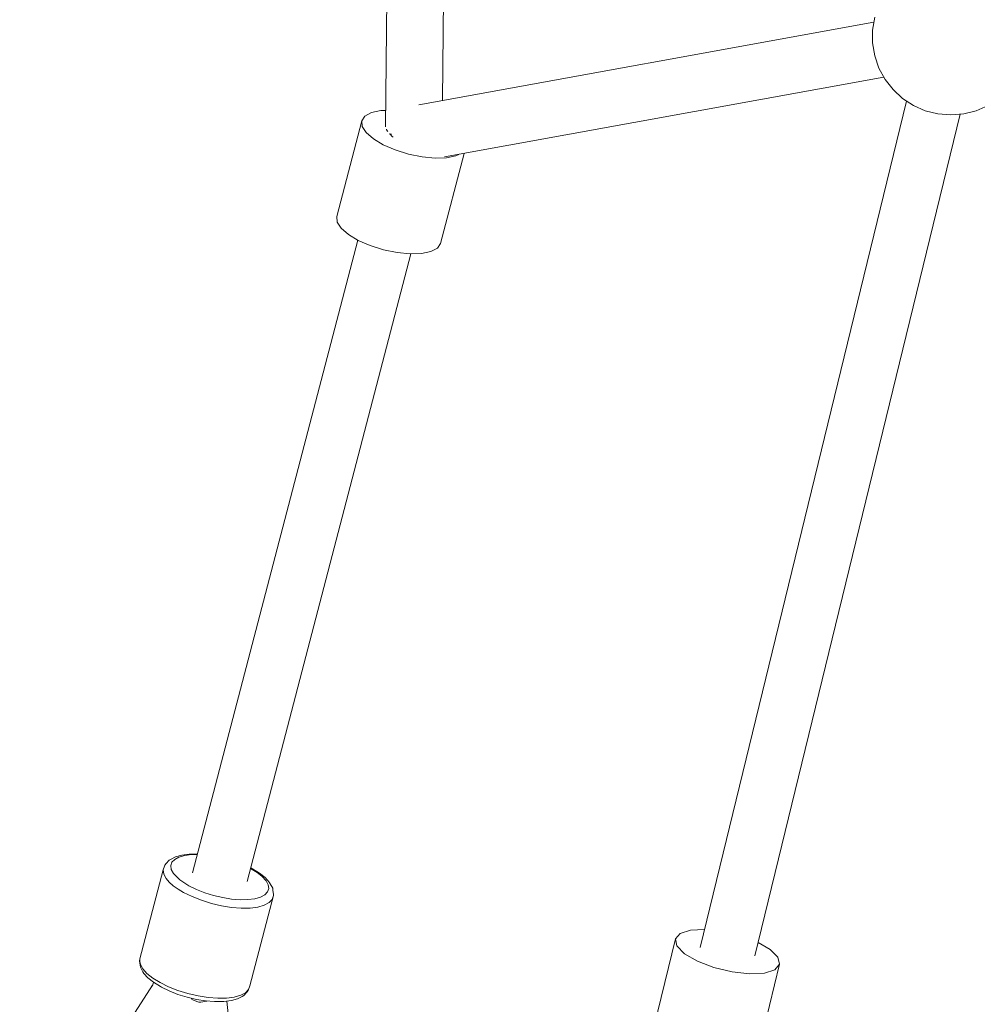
# Model space of a CAD drawing. Header units: inches. Extents: x -32 to 818, y -661 to 218.
# Tile 18 of 110: x 471.052 to 471.356, y 15.396 to 15.709. Entities that reach past the tile are written whole.
import ezdxf

# ---------------------------------------------------------------- set-up
doc = ezdxf.new("R2010")
doc.units = ezdxf.units.IN
doc.header["$LTSCALE"] = 0.01
doc.header["$MEASUREMENT"] = 0
doc.layers.add('_at_zabawki_', color=240, linetype='Continuous', lineweight=5)

# ---------------------------------------------------------------- blocks, each defined once
blk = doc.blocks.new('zw$2CA8')
at = {"layer": '_at_zabawki_'}
for p, q in [((-5923.22, 2473.68), (-5927.01, 2106.13)), ((-5908.92, 2114.41), (-5905.27, 2467.97)), ((-5771.94, 2139.34), (-5916.39, 2113.05)), ((-5771.68, 2140.9), (-5772.35, 2136.84)), ((-5772.35, 2136.84), (-5772.35, 2132.72)), ((-5772.35, 2132.72), (-5771.68, 2128.66)), ((-5771.68, 2128.66), (-5770.34, 2124.77)), ((-5770.34, 2124.77), (-5768.38, 2121.15)), ((-5908.19, 2096.54), (-5768.79, 2121.91)), ((-5768.38, 2121.15), (-5765.85, 2117.91)), ((-5765.85, 2117.91), (-5762.83, 2115.12)), ((-5761.53, 2114.27), (-5827.11, 1845.61)), ((-5762.83, 2115.12), (-5759.38, 2112.87)), ((-5931.45, 2110.63), (-5933.49, 2109.53)), ((-5928.5, 2111.25), (-5931.45, 2110.63)), ((-5926.95, 2111.3), (-5928.5, 2111.25)), ((-5809.76, 1842.93), (-5744.54, 2110.11)), ((-5759.38, 2112.87), (-5755.61, 2111.21)), ((-5755.61, 2111.21), (-5751.62, 2110.2)), ((-5751.62, 2110.2), (-5747.52, 2109.86)), ((-5747.52, 2109.86), (-5743.42, 2110.2)), ((-5743.42, 2110.2), (-5739.43, 2111.21)), ((-5739.43, 2111.21), (-5735.67, 2112.87)), ((-5934.48, 2108.04), (-5942.41, 2077.67)), ((-5933.49, 2109.53), (-5934.48, 2108.04)), ((-5934.35, 2106.26), (-5934.48, 2108.04)), ((-5933.1, 2104.31), (-5934.35, 2106.26)), ((-5930.83, 2102.32), (-5933.1, 2104.31)), ((-5926.61, 2105.35), (-5926.68, 2105.11)), ((-5926.22, 2104.59), (-5926.68, 2105.11)), ((-5925.78, 2103.83), (-5925.04, 2103.82)), ((-5925.54, 2103.81), (-5925.55, 2103.83)), ((-5925.54, 2103.83), (-5925.54, 2103.8)), ((-5924.84, 2103.02), (-5925.5, 2103.77)), ((-5927.68, 2100.43), (-5930.83, 2102.32)), ((-5924.49, 2102.84), (-5924.84, 2103.02)), ((-5923.88, 2098.76), (-5927.68, 2100.43)), ((-5919.68, 2097.44), (-5923.88, 2098.76)), ((-5915.37, 2096.54), (-5919.68, 2097.44)), ((-5909.51, 2069.08), (-5902.05, 2097.66)), ((-5903.71, 2097.36), (-5904.61, 2096.88)), ((-5911.23, 2096.14), (-5915.37, 2096.54)), ((-5907.57, 2096.25), (-5911.23, 2096.14)), ((-5904.61, 2096.88), (-5907.57, 2096.25)), ((-5942.41, 2077.67), (-5942.27, 2075.89)), ((-5942.27, 2075.89), (-5941.03, 2073.93)), ((-5941.03, 2073.93), (-5938.76, 2071.94)), ((-5935.8, 2070.16), (-5988.22, 1869.28)), ((-5938.76, 2071.94), (-5935.61, 2070.05)), ((-5935.61, 2070.05), (-5931.81, 2068.38)), ((-5931.81, 2068.38), (-5927.61, 2067.06)), ((-5927.61, 2067.06), (-5923.29, 2066.16)), ((-5923.29, 2066.16), (-5919.16, 2065.76)), ((-5915.49, 2065.87), (-5912.54, 2066.5)), ((-5912.54, 2066.5), (-5910.5, 2067.59)), ((-5910.5, 2067.59), (-5909.51, 2069.08)), ((-5970.93, 1866.57), (-5918.94, 2065.77)), ((-5919.16, 2065.76), (-5915.49, 2065.87)), ((-5995.63, 1873.31), (-5996.6, 1872.29)), ((-5995.06, 1873.62), (-5995.63, 1873.31)), ((-5995.13, 1871.56), (-5994.77, 1872.64)), ((-5993.6, 1874.4), (-5995.06, 1873.62)), ((-5994.77, 1872.64), (-5993.89, 1873.55)), ((-5993.89, 1873.55), (-5992.53, 1874.28)), ((-5991.65, 1874.94), (-5993.6, 1874.4)), ((-5992.53, 1874.28), (-5990.72, 1874.79)), ((-5989.31, 1875.24), (-5991.65, 1874.94)), ((-5990.72, 1874.79), (-5988.54, 1875.06)), ((-5986.66, 1875.27), (-5989.31, 1875.24)), ((-5988.54, 1875.06), (-5986.71, 1875.09)), ((-5997.54, 1870.23), (-6004.95, 1841.95)), ((-5997.13, 1871.44), (-5997.54, 1870.23)), ((-5997.35, 1868.88), (-5997.54, 1870.23)), ((-5997.01, 1871.76), (-5997.13, 1871.44)), ((-5996.6, 1872.29), (-5997.01, 1871.76)), ((-5994.96, 1870.36), (-5995.13, 1871.56)), ((-5994.26, 1869.08), (-5994.96, 1870.36)), ((-5969.85, 1870.71), (-5969.79, 1870.68)), ((-5969.48, 1870.71), (-5969.81, 1870.87)), ((-5969.79, 1870.68), (-5967.74, 1869.41)), ((-5969.15, 1870.53), (-5969.48, 1870.71)), ((-5966.94, 1869.17), (-5969.15, 1870.53)), ((-5967.74, 1869.41), (-5966.08, 1868.1)), ((-5996.56, 1867.43), (-5997.35, 1868.88)), ((-5995.61, 1866.32), (-5996.56, 1867.43)), ((-5994.35, 1865.2), (-5995.61, 1866.32)), ((-5992.3, 1867.09), (-5994.26, 1869.08)), ((-5989.36, 1865.17), (-5992.3, 1867.09)), ((-5965.16, 1867.75), (-5966.94, 1869.17)), ((-5966.08, 1868.1), (-5964.89, 1866.77)), ((-5963.88, 1866.33), (-5965.16, 1867.75)), ((-5964.89, 1866.77), (-5964.2, 1865.49)), ((-5963.55, 1865.81), (-5963.88, 1866.33)), ((-5992.82, 1864.1), (-5994.35, 1865.2)), ((-5991.05, 1863.04), (-5992.82, 1864.1)), ((-5988.36, 1861.72), (-5991.05, 1863.04)), ((-5986.97, 1864), (-5989.36, 1865.17)), ((-5984.33, 1862.96), (-5986.97, 1864)), ((-5981.52, 1862.09), (-5984.33, 1862.96)), ((-5964.39, 1863.21), (-5965.26, 1862.3)), ((-5964.03, 1864.29), (-5964.39, 1863.21)), ((-5964.2, 1865.49), (-5964.03, 1864.29)), ((-5962.78, 1864.39), (-5963.55, 1865.81)), ((-5962.69, 1863.73), (-5962.78, 1864.39)), ((-5962.5, 1862.38), (-5962.69, 1863.73)), ((-5985.39, 1860.55), (-5988.36, 1861.72)), ((-5982.23, 1859.57), (-5985.39, 1860.55)), ((-5978.65, 1861.42), (-5981.52, 1862.09)), ((-5975.82, 1860.97), (-5978.65, 1861.42)), ((-5973.11, 1860.76), (-5975.82, 1860.97)), ((-5970.62, 1860.79), (-5973.11, 1860.76)), ((-5968.43, 1861.06), (-5970.62, 1860.79)), ((-5970.01, 1833.46), (-5962.55, 1862.05)), ((-5966.63, 1861.57), (-5968.43, 1861.06)), ((-5965.26, 1862.3), (-5966.63, 1861.57)), ((-5963.94, 1859.81), (-5965.47, 1858.99)), ((-5962.95, 1860.84), (-5963.94, 1859.81)), ((-5962.55, 1862.05), (-5962.95, 1860.84)), ((-5962.55, 1862.05), (-5962.5, 1862.38)), ((-5979.01, 1858.82), (-5982.23, 1859.57)), ((-5975.81, 1858.31), (-5979.01, 1858.82)), ((-5972.76, 1858.07), (-5975.81, 1858.31)), ((-5969.96, 1858.11), (-5972.76, 1858.07)), ((-5967.5, 1858.42), (-5969.96, 1858.11)), ((-5965.47, 1858.99), (-5967.5, 1858.42)), ((-5830.17, 1851.12), (-5833.47, 1850.06)), ((-5825.71, 1851.34), (-5830.17, 1851.12)), ((-5834.95, 1848.3), (-5856.03, 1761.96)), ((-5833.47, 1850.06), (-5834.95, 1848.3)), ((-5834.44, 1846.06), (-5834.95, 1848.3)), ((-5832.01, 1843.59), (-5834.44, 1846.06)), ((-5804.87, 1844.95), (-5808.72, 1847.2)), ((-5802.43, 1842.48), (-5804.87, 1844.95)), ((-6004.95, 1841.95), (-6005.05, 1841.3)), ((-6005.05, 1841.3), (-6004.86, 1839.95)), ((-6004.98, 1840.98), (-6004.95, 1841.95)), ((-5827.93, 1841.21), (-5832.01, 1843.59)), ((-5822.71, 1839.2), (-5827.93, 1841.21)), ((-5801.92, 1840.24), (-5802.43, 1842.48)), ((-6004.67, 1839.93), (-6004.98, 1840.98)), ((-6004.86, 1839.95), (-6004.76, 1839.3)), ((-6004.76, 1839.3), (-6004, 1837.88)), ((-6004.03, 1838.84), (-6004.67, 1839.93)), ((-6002.68, 1837.35), (-6004.03, 1838.84)), ((-5816.97, 1837.8), (-5822.71, 1839.2)), ((-5818.67, 1771.6), (-5801.92, 1840.24)), ((-5803.4, 1838.48), (-5806.7, 1837.42)), ((-5801.92, 1840.24), (-5803.4, 1838.48)), ((-6004, 1837.88), (-6003.67, 1837.36)), ((-6003.67, 1837.36), (-6002.38, 1835.94)), ((-6000.82, 1835.87), (-6002.68, 1837.35)), ((-6002.38, 1835.94), (-6000.61, 1834.52)), ((-5998.51, 1834.45), (-6000.82, 1835.87)), ((-5811.42, 1837.18), (-5816.97, 1837.8)), ((-5806.7, 1837.42), (-5811.42, 1837.18)), ((-6000.9, 1833.63), (-6043.09, 1768.6)), ((-6000.66, 1834.56), (-6000.98, 1833.32)), ((-6000.61, 1834.52), (-5998.4, 1833.16)), ((-5995.82, 1833.13), (-5998.51, 1834.45)), ((-5998.4, 1833.16), (-5998.07, 1832.98)), ((-5998.07, 1832.98), (-5995.6, 1831.77)), ((-5992.85, 1831.96), (-5995.82, 1833.13)), ((-5995.6, 1831.77), (-5992.87, 1830.69)), ((-5989.7, 1830.98), (-5992.85, 1831.96)), ((-5970.41, 1832.25), (-5971.4, 1831.21)), ((-5970.94, 1831.39), (-5970.53, 1831.93)), ((-5970.53, 1831.93), (-5970.41, 1832.25)), ((-5970.41, 1832.25), (-5970.01, 1833.46)), ((-5992.87, 1830.69), (-5989.97, 1829.79)), ((-5989.97, 1829.79), (-5987, 1829.1)), ((-5986.47, 1830.23), (-5989.7, 1830.98)), ((-5987.97, 1828.89), (-5988.7, 1829.27)), ((-5986.57, 1828.29), (-5987.97, 1828.89)), ((-5987, 1829.1), (-5984.06, 1828.63)), ((-5983.27, 1829.72), (-5986.47, 1830.23)), ((-5983.78, 1828.56), (-5985.6, 1828.21)), ((-5984.06, 1828.63), (-5981.26, 1828.41)), ((-5983.66, 1828.6), (-5983.78, 1828.56)), ((-5980.22, 1829.48), (-5983.27, 1829.72)), ((-5977.42, 1829.52), (-5980.22, 1829.48)), ((-5978.24, 1828.45), (-5975.89, 1828.74)), ((-5974.97, 1829.83), (-5977.42, 1829.52)), ((-5970.08, 1759.58), (-5977.33, 1828.56)), ((-5975.89, 1828.74), (-5973.95, 1829.29)), ((-5972.94, 1830.4), (-5974.97, 1829.83)), ((-5973.95, 1829.29), (-5972.48, 1830.07)), ((-5971.4, 1831.21), (-5972.94, 1830.4)), ((-5972.48, 1830.07), (-5971.91, 1830.38)), ((-5971.91, 1830.38), (-5970.94, 1831.39)), ((-5986.21, 1828.19), (-5986.57, 1828.29)), ((-5985.6, 1828.21), (-5986.21, 1828.19)), ((-5981.26, 1828.41), (-5980.92, 1828.41)), ((-5980.92, 1828.41), (-5978.24, 1828.45))]:
    blk.add_line(p, q, dxfattribs=at)

msp = doc.modelspace()

# ---------------------------------------------------------------- block references
at = {"layer": '_at_zabawki_', "linetype": 'Continuous', "xscale": 0.001, "yscale": 0.001, "zscale": 0.001}
msp.add_blockref('zw$2CA8', (477.09515, 13.56888, 0.00455), dxfattribs=at)

doc.saveas('drawing.dxf')
